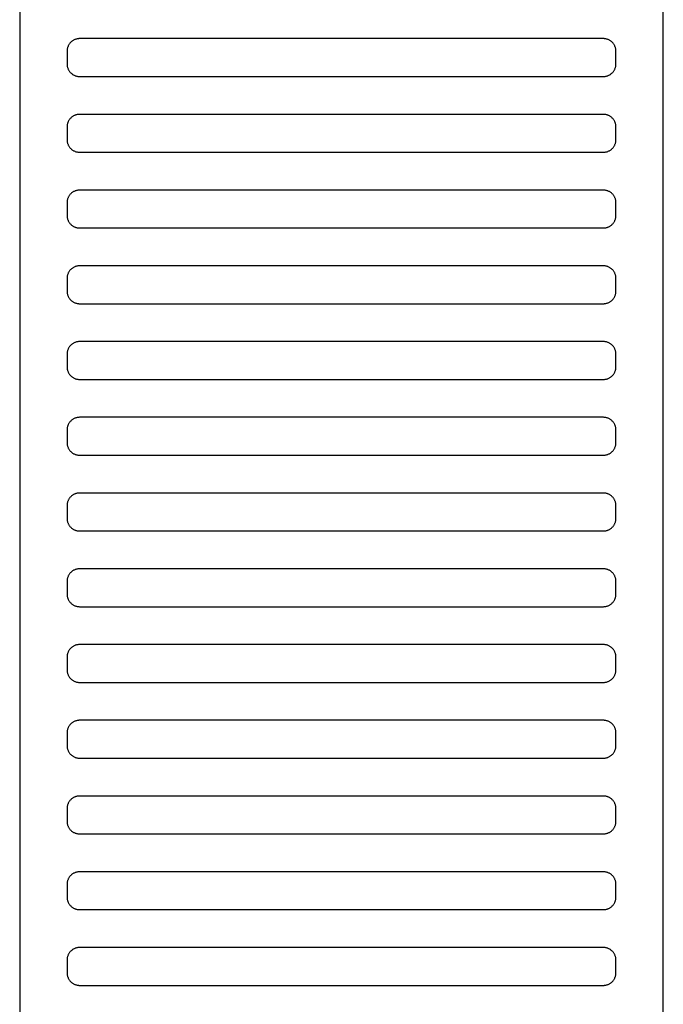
# Model space of a CAD drawing. Header units: millimetres. Extents: x -32221 to 212500, y 31663 to 93766.
# Tile 91 of 256: x 26523 to 26625, y 46878 to 47034. Entities that reach past the tile are written whole.
import ezdxf

# ---------------------------------------------------------------- set-up
doc = ezdxf.new("R2010")
doc.units = ezdxf.units.MM
doc.layers.add('Wyposazenie', color=250, linetype='Continuous')

msp = doc.modelspace()

# ---------------------------------------------------------------- linework, layer by layer
at = {"layer": 'Wyposazenie'}
for points in [[(26624.827, 45814.742), (26624.827, 47329.701), (26522.827, 47329.701), (26522.827, 45814.742)], [(26615.327, 47024.701), (26615.43, 47024.704), (26615.531, 47024.712), (26615.631, 47024.724), (26615.73, 47024.742), (26615.827, 47024.764), (26615.921, 47024.791), (26616.014, 47024.823), (26616.105, 47024.859), (26616.194, 47024.899), (26616.28, 47024.943), (26616.364, 47024.991), (26616.445, 47025.043), (26616.523, 47025.099), (26616.599, 47025.158), (26616.671, 47025.221), (26616.741, 47025.288), (26616.807, 47025.357), (26616.87, 47025.43), (26616.929, 47025.505), (26616.985, 47025.584), (26617.037, 47025.665), (26617.085, 47025.749), (26617.13, 47025.835), (26617.17, 47025.923), (26617.206, 47026.014), (26617.237, 47026.107), (26617.264, 47026.202), (26617.286, 47026.299), (26617.304, 47026.397), (26617.317, 47026.497), (26617.324, 47026.599), (26617.327, 47026.701), (26617.327, 47028.701), (26617.324, 47028.804), (26617.317, 47028.906), (26617.304, 47029.006), (26617.286, 47029.104), (26617.264, 47029.201), (26617.237, 47029.296), (26617.206, 47029.389), (26617.17, 47029.479), (26617.13, 47029.568), (26617.085, 47029.654), (26617.037, 47029.738), (26616.985, 47029.819), (26616.929, 47029.898), (26616.87, 47029.973), (26616.807, 47030.046), (26616.741, 47030.115), (26616.671, 47030.181), (26616.599, 47030.244), (26616.523, 47030.304), (26616.445, 47030.36), (26616.364, 47030.412), (26616.28, 47030.46), (26616.194, 47030.504), (26616.105, 47030.544), (26616.014, 47030.58), (26615.921, 47030.611), (26615.827, 47030.638), (26615.73, 47030.661), (26615.631, 47030.678), (26615.531, 47030.691), (26615.43, 47030.699), (26615.327, 47030.701), (26532.327, 47030.701), (26532.224, 47030.699), (26532.123, 47030.691), (26532.023, 47030.678), (26531.924, 47030.661), (26531.828, 47030.638), (26531.733, 47030.611), (26531.64, 47030.58), (26531.549, 47030.544), (26531.46, 47030.504), (26531.374, 47030.46), (26531.29, 47030.412), (26531.209, 47030.36), (26531.131, 47030.304), (26531.055, 47030.244), (26530.983, 47030.181), (26530.913, 47030.115), (26530.847, 47030.046), (26530.784, 47029.973), (26530.725, 47029.898), (26530.669, 47029.819), (26530.617, 47029.738), (26530.569, 47029.654), (26530.524, 47029.568), (26530.484, 47029.479), (26530.448, 47029.389), (26530.417, 47029.296), (26530.39, 47029.201), (26530.368, 47029.104), (26530.35, 47029.006), (26530.337, 47028.906), (26530.33, 47028.804), (26530.327, 47028.701), (26530.327, 47026.701), (26530.33, 47026.599), (26530.337, 47026.497), (26530.35, 47026.397), (26530.368, 47026.299), (26530.39, 47026.202), (26530.417, 47026.107), (26530.448, 47026.014), (26530.484, 47025.923), (26530.524, 47025.835), (26530.569, 47025.749), (26530.617, 47025.665), (26530.669, 47025.584), (26530.725, 47025.505), (26530.784, 47025.43), (26530.847, 47025.357), (26530.913, 47025.288), (26530.983, 47025.221), (26531.055, 47025.158), (26531.131, 47025.099), (26531.209, 47025.043), (26531.29, 47024.991), (26531.374, 47024.943), (26531.46, 47024.899), (26531.549, 47024.859), (26531.64, 47024.823), (26531.733, 47024.791), (26531.828, 47024.764), (26531.924, 47024.742), (26532.023, 47024.724), (26532.123, 47024.712), (26532.224, 47024.704), (26532.327, 47024.701)], [(26615.327, 47012.701), (26615.43, 47012.704), (26615.531, 47012.712), (26615.631, 47012.724), (26615.73, 47012.742), (26615.827, 47012.764), (26615.921, 47012.791), (26616.014, 47012.823), (26616.105, 47012.859), (26616.194, 47012.899), (26616.28, 47012.943), (26616.364, 47012.991), (26616.445, 47013.043), (26616.523, 47013.099), (26616.599, 47013.158), (26616.671, 47013.221), (26616.741, 47013.288), (26616.807, 47013.357), (26616.87, 47013.43), (26616.929, 47013.505), (26616.985, 47013.584), (26617.037, 47013.665), (26617.085, 47013.749), (26617.13, 47013.835), (26617.17, 47013.923), (26617.206, 47014.014), (26617.237, 47014.107), (26617.264, 47014.202), (26617.286, 47014.299), (26617.304, 47014.397), (26617.317, 47014.497), (26617.324, 47014.599), (26617.327, 47014.701), (26617.327, 47016.701), (26617.324, 47016.804), (26617.317, 47016.906), (26617.304, 47017.006), (26617.286, 47017.104), (26617.264, 47017.201), (26617.237, 47017.296), (26617.206, 47017.389), (26617.17, 47017.479), (26617.13, 47017.568), (26617.085, 47017.654), (26617.037, 47017.738), (26616.985, 47017.819), (26616.929, 47017.898), (26616.87, 47017.973), (26616.807, 47018.046), (26616.741, 47018.115), (26616.671, 47018.181), (26616.599, 47018.244), (26616.523, 47018.304), (26616.445, 47018.36), (26616.364, 47018.412), (26616.28, 47018.46), (26616.194, 47018.504), (26616.105, 47018.544), (26616.014, 47018.58), (26615.921, 47018.611), (26615.827, 47018.638), (26615.73, 47018.661), (26615.631, 47018.678), (26615.531, 47018.691), (26615.43, 47018.699), (26615.327, 47018.701), (26532.327, 47018.701), (26532.224, 47018.699), (26532.123, 47018.691), (26532.023, 47018.678), (26531.924, 47018.661), (26531.828, 47018.638), (26531.733, 47018.611), (26531.64, 47018.58), (26531.549, 47018.544), (26531.46, 47018.504), (26531.374, 47018.46), (26531.29, 47018.412), (26531.209, 47018.36), (26531.131, 47018.304), (26531.055, 47018.244), (26530.983, 47018.181), (26530.913, 47018.115), (26530.847, 47018.046), (26530.784, 47017.973), (26530.725, 47017.898), (26530.669, 47017.819), (26530.617, 47017.738), (26530.569, 47017.654), (26530.524, 47017.568), (26530.484, 47017.479), (26530.448, 47017.389), (26530.417, 47017.296), (26530.39, 47017.201), (26530.368, 47017.104), (26530.35, 47017.006), (26530.337, 47016.906), (26530.33, 47016.804), (26530.327, 47016.701), (26530.327, 47014.701), (26530.33, 47014.599), (26530.337, 47014.497), (26530.35, 47014.397), (26530.368, 47014.299), (26530.39, 47014.202), (26530.417, 47014.107), (26530.448, 47014.014), (26530.484, 47013.923), (26530.524, 47013.835), (26530.569, 47013.749), (26530.617, 47013.665), (26530.669, 47013.584), (26530.725, 47013.505), (26530.784, 47013.43), (26530.847, 47013.357), (26530.913, 47013.288), (26530.983, 47013.221), (26531.055, 47013.158), (26531.131, 47013.099), (26531.209, 47013.043), (26531.29, 47012.991), (26531.374, 47012.943), (26531.46, 47012.899), (26531.549, 47012.859), (26531.64, 47012.823), (26531.733, 47012.791), (26531.828, 47012.764), (26531.924, 47012.742), (26532.023, 47012.724), (26532.123, 47012.712), (26532.224, 47012.704), (26532.327, 47012.701)], [(26615.327, 47000.701), (26615.43, 47000.704), (26615.531, 47000.712), (26615.631, 47000.724), (26615.73, 47000.742), (26615.827, 47000.764), (26615.921, 47000.791), (26616.014, 47000.823), (26616.105, 47000.859), (26616.194, 47000.899), (26616.28, 47000.943), (26616.364, 47000.991), (26616.445, 47001.043), (26616.523, 47001.099), (26616.599, 47001.158), (26616.671, 47001.221), (26616.741, 47001.288), (26616.807, 47001.357), (26616.87, 47001.43), (26616.929, 47001.505), (26616.985, 47001.584), (26617.037, 47001.665), (26617.085, 47001.749), (26617.13, 47001.835), (26617.17, 47001.923), (26617.206, 47002.014), (26617.237, 47002.107), (26617.264, 47002.202), (26617.286, 47002.299), (26617.304, 47002.397), (26617.317, 47002.497), (26617.324, 47002.599), (26617.327, 47002.701), (26617.327, 47004.701), (26617.324, 47004.804), (26617.317, 47004.906), (26617.304, 47005.006), (26617.286, 47005.104), (26617.264, 47005.201), (26617.237, 47005.296), (26617.206, 47005.389), (26617.17, 47005.479), (26617.13, 47005.568), (26617.085, 47005.654), (26617.037, 47005.738), (26616.985, 47005.819), (26616.929, 47005.898), (26616.87, 47005.973), (26616.807, 47006.046), (26616.741, 47006.115), (26616.671, 47006.181), (26616.599, 47006.244), (26616.523, 47006.304), (26616.445, 47006.36), (26616.364, 47006.412), (26616.28, 47006.46), (26616.194, 47006.504), (26616.105, 47006.544), (26616.014, 47006.58), (26615.921, 47006.611), (26615.827, 47006.638), (26615.73, 47006.661), (26615.631, 47006.678), (26615.531, 47006.691), (26615.43, 47006.699), (26615.327, 47006.701), (26532.327, 47006.701), (26532.224, 47006.699), (26532.123, 47006.691), (26532.023, 47006.678), (26531.924, 47006.661), (26531.828, 47006.638), (26531.733, 47006.611), (26531.64, 47006.58), (26531.549, 47006.544), (26531.46, 47006.504), (26531.374, 47006.46), (26531.29, 47006.412), (26531.209, 47006.36), (26531.131, 47006.304), (26531.055, 47006.244), (26530.983, 47006.181), (26530.913, 47006.115), (26530.847, 47006.046), (26530.784, 47005.973), (26530.725, 47005.898), (26530.669, 47005.819), (26530.617, 47005.738), (26530.569, 47005.654), (26530.524, 47005.568), (26530.484, 47005.479), (26530.448, 47005.389), (26530.417, 47005.296), (26530.39, 47005.201), (26530.368, 47005.104), (26530.35, 47005.006), (26530.337, 47004.906), (26530.33, 47004.804), (26530.327, 47004.701), (26530.327, 47002.701), (26530.33, 47002.599), (26530.337, 47002.497), (26530.35, 47002.397), (26530.368, 47002.299), (26530.39, 47002.202), (26530.417, 47002.107), (26530.448, 47002.014), (26530.484, 47001.923), (26530.524, 47001.835), (26530.569, 47001.749), (26530.617, 47001.665), (26530.669, 47001.584), (26530.725, 47001.505), (26530.784, 47001.43), (26530.847, 47001.357), (26530.913, 47001.288), (26530.983, 47001.221), (26531.055, 47001.158), (26531.131, 47001.099), (26531.209, 47001.043), (26531.29, 47000.991), (26531.374, 47000.943), (26531.46, 47000.899), (26531.549, 47000.859), (26531.64, 47000.823), (26531.733, 47000.791), (26531.828, 47000.764), (26531.924, 47000.742), (26532.023, 47000.724), (26532.123, 47000.712), (26532.224, 47000.704), (26532.327, 47000.701)], [(26615.327, 46988.701), (26615.43, 46988.704), (26615.531, 46988.712), (26615.631, 46988.724), (26615.73, 46988.742), (26615.827, 46988.764), (26615.921, 46988.791), (26616.014, 46988.823), (26616.105, 46988.859), (26616.194, 46988.899), (26616.28, 46988.943), (26616.364, 46988.991), (26616.445, 46989.043), (26616.523, 46989.099), (26616.599, 46989.158), (26616.671, 46989.221), (26616.741, 46989.288), (26616.807, 46989.357), (26616.87, 46989.43), (26616.929, 46989.505), (26616.985, 46989.584), (26617.037, 46989.665), (26617.085, 46989.749), (26617.13, 46989.835), (26617.17, 46989.923), (26617.206, 46990.014), (26617.237, 46990.107), (26617.264, 46990.202), (26617.286, 46990.299), (26617.304, 46990.397), (26617.317, 46990.497), (26617.324, 46990.599), (26617.327, 46990.701), (26617.327, 46992.701), (26617.324, 46992.804), (26617.317, 46992.906), (26617.304, 46993.006), (26617.286, 46993.104), (26617.264, 46993.201), (26617.237, 46993.296), (26617.206, 46993.389), (26617.17, 46993.479), (26617.13, 46993.568), (26617.085, 46993.654), (26617.037, 46993.738), (26616.985, 46993.819), (26616.929, 46993.898), (26616.87, 46993.973), (26616.807, 46994.046), (26616.741, 46994.115), (26616.671, 46994.181), (26616.599, 46994.244), (26616.523, 46994.304), (26616.445, 46994.36), (26616.364, 46994.412), (26616.28, 46994.46), (26616.194, 46994.504), (26616.105, 46994.544), (26616.014, 46994.58), (26615.921, 46994.611), (26615.827, 46994.638), (26615.73, 46994.661), (26615.631, 46994.678), (26615.531, 46994.691), (26615.43, 46994.699), (26615.327, 46994.701), (26532.327, 46994.701), (26532.224, 46994.699), (26532.123, 46994.691), (26532.023, 46994.678), (26531.924, 46994.661), (26531.828, 46994.638), (26531.733, 46994.611), (26531.64, 46994.58), (26531.549, 46994.544), (26531.46, 46994.504), (26531.374, 46994.46), (26531.29, 46994.412), (26531.209, 46994.36), (26531.131, 46994.304), (26531.055, 46994.244), (26530.983, 46994.181), (26530.913, 46994.115), (26530.847, 46994.046), (26530.784, 46993.973), (26530.725, 46993.898), (26530.669, 46993.819), (26530.617, 46993.738), (26530.569, 46993.654), (26530.524, 46993.568), (26530.484, 46993.479), (26530.448, 46993.389), (26530.417, 46993.296), (26530.39, 46993.201), (26530.368, 46993.104), (26530.35, 46993.006), (26530.337, 46992.906), (26530.33, 46992.804), (26530.327, 46992.701), (26530.327, 46990.701), (26530.33, 46990.599), (26530.337, 46990.497), (26530.35, 46990.397), (26530.368, 46990.299), (26530.39, 46990.202), (26530.417, 46990.107), (26530.448, 46990.014), (26530.484, 46989.923), (26530.524, 46989.835), (26530.569, 46989.749), (26530.617, 46989.665), (26530.669, 46989.584), (26530.725, 46989.505), (26530.784, 46989.43), (26530.847, 46989.357), (26530.913, 46989.288), (26530.983, 46989.221), (26531.055, 46989.158), (26531.131, 46989.099), (26531.209, 46989.043), (26531.29, 46988.991), (26531.374, 46988.943), (26531.46, 46988.899), (26531.549, 46988.859), (26531.64, 46988.823), (26531.733, 46988.791), (26531.828, 46988.764), (26531.924, 46988.742), (26532.023, 46988.724), (26532.123, 46988.712), (26532.224, 46988.704), (26532.327, 46988.701)], [(26615.327, 46976.701), (26615.43, 46976.704), (26615.531, 46976.712), (26615.631, 46976.724), (26615.73, 46976.742), (26615.827, 46976.764), (26615.921, 46976.791), (26616.014, 46976.823), (26616.105, 46976.859), (26616.194, 46976.899), (26616.28, 46976.943), (26616.364, 46976.991), (26616.445, 46977.043), (26616.523, 46977.099), (26616.599, 46977.158), (26616.671, 46977.221), (26616.741, 46977.288), (26616.807, 46977.357), (26616.87, 46977.43), (26616.929, 46977.505), (26616.985, 46977.584), (26617.037, 46977.665), (26617.085, 46977.749), (26617.13, 46977.835), (26617.17, 46977.923), (26617.206, 46978.014), (26617.237, 46978.107), (26617.264, 46978.202), (26617.286, 46978.299), (26617.304, 46978.397), (26617.317, 46978.497), (26617.324, 46978.599), (26617.327, 46978.701), (26617.327, 46980.701), (26617.324, 46980.804), (26617.317, 46980.906), (26617.304, 46981.006), (26617.286, 46981.104), (26617.264, 46981.201), (26617.237, 46981.296), (26617.206, 46981.389), (26617.17, 46981.479), (26617.13, 46981.568), (26617.085, 46981.654), (26617.037, 46981.738), (26616.985, 46981.819), (26616.929, 46981.898), (26616.87, 46981.973), (26616.807, 46982.046), (26616.741, 46982.115), (26616.671, 46982.181), (26616.599, 46982.244), (26616.523, 46982.304), (26616.445, 46982.36), (26616.364, 46982.412), (26616.28, 46982.46), (26616.194, 46982.504), (26616.105, 46982.544), (26616.014, 46982.58), (26615.921, 46982.611), (26615.827, 46982.638), (26615.73, 46982.661), (26615.631, 46982.678), (26615.531, 46982.691), (26615.43, 46982.699), (26615.327, 46982.701), (26532.327, 46982.701), (26532.224, 46982.699), (26532.123, 46982.691), (26532.023, 46982.678), (26531.924, 46982.661), (26531.828, 46982.638), (26531.733, 46982.611), (26531.64, 46982.58), (26531.549, 46982.544), (26531.46, 46982.504), (26531.374, 46982.46), (26531.29, 46982.412), (26531.209, 46982.36), (26531.131, 46982.304), (26531.055, 46982.244), (26530.983, 46982.181), (26530.913, 46982.115), (26530.847, 46982.046), (26530.784, 46981.973), (26530.725, 46981.898), (26530.669, 46981.819), (26530.617, 46981.738), (26530.569, 46981.654), (26530.524, 46981.568), (26530.484, 46981.479), (26530.448, 46981.389), (26530.417, 46981.296), (26530.39, 46981.201), (26530.368, 46981.104), (26530.35, 46981.006), (26530.337, 46980.906), (26530.33, 46980.804), (26530.327, 46980.701), (26530.327, 46978.701), (26530.33, 46978.599), (26530.337, 46978.497), (26530.35, 46978.397), (26530.368, 46978.299), (26530.39, 46978.202), (26530.417, 46978.107), (26530.448, 46978.014), (26530.484, 46977.923), (26530.524, 46977.835), (26530.569, 46977.749), (26530.617, 46977.665), (26530.669, 46977.584), (26530.725, 46977.505), (26530.784, 46977.43), (26530.847, 46977.357), (26530.913, 46977.288), (26530.983, 46977.221), (26531.055, 46977.158), (26531.131, 46977.099), (26531.209, 46977.043), (26531.29, 46976.991), (26531.374, 46976.943), (26531.46, 46976.899), (26531.549, 46976.859), (26531.64, 46976.823), (26531.733, 46976.791), (26531.828, 46976.764), (26531.924, 46976.742), (26532.023, 46976.724), (26532.123, 46976.712), (26532.224, 46976.704), (26532.327, 46976.701)], [(26615.327, 46964.701), (26615.43, 46964.704), (26615.531, 46964.712), (26615.631, 46964.724), (26615.73, 46964.742), (26615.827, 46964.764), (26615.921, 46964.791), (26616.014, 46964.823), (26616.105, 46964.859), (26616.194, 46964.899), (26616.28, 46964.943), (26616.364, 46964.991), (26616.445, 46965.043), (26616.523, 46965.099), (26616.599, 46965.158), (26616.671, 46965.221), (26616.741, 46965.288), (26616.807, 46965.357), (26616.87, 46965.43), (26616.929, 46965.505), (26616.985, 46965.584), (26617.037, 46965.665), (26617.085, 46965.749), (26617.13, 46965.835), (26617.17, 46965.923), (26617.206, 46966.014), (26617.237, 46966.107), (26617.264, 46966.202), (26617.286, 46966.299), (26617.304, 46966.397), (26617.317, 46966.497), (26617.324, 46966.599), (26617.327, 46966.701), (26617.327, 46968.701), (26617.324, 46968.804), (26617.317, 46968.906), (26617.304, 46969.006), (26617.286, 46969.104), (26617.264, 46969.201), (26617.237, 46969.296), (26617.206, 46969.389), (26617.17, 46969.479), (26617.13, 46969.568), (26617.085, 46969.654), (26617.037, 46969.738), (26616.985, 46969.819), (26616.929, 46969.898), (26616.87, 46969.973), (26616.807, 46970.046), (26616.741, 46970.115), (26616.671, 46970.181), (26616.599, 46970.244), (26616.523, 46970.304), (26616.445, 46970.36), (26616.364, 46970.412), (26616.28, 46970.46), (26616.194, 46970.504), (26616.105, 46970.544), (26616.014, 46970.58), (26615.921, 46970.611), (26615.827, 46970.638), (26615.73, 46970.661), (26615.631, 46970.678), (26615.531, 46970.691), (26615.43, 46970.699), (26615.327, 46970.701), (26532.327, 46970.701), (26532.224, 46970.699), (26532.123, 46970.691), (26532.023, 46970.678), (26531.924, 46970.661), (26531.828, 46970.638), (26531.733, 46970.611), (26531.64, 46970.58), (26531.549, 46970.544), (26531.46, 46970.504), (26531.374, 46970.46), (26531.29, 46970.412), (26531.209, 46970.36), (26531.131, 46970.304), (26531.055, 46970.244), (26530.983, 46970.181), (26530.913, 46970.115), (26530.847, 46970.046), (26530.784, 46969.973), (26530.725, 46969.898), (26530.669, 46969.819), (26530.617, 46969.738), (26530.569, 46969.654), (26530.524, 46969.568), (26530.484, 46969.479), (26530.448, 46969.389), (26530.417, 46969.296), (26530.39, 46969.201), (26530.368, 46969.104), (26530.35, 46969.006), (26530.337, 46968.906), (26530.33, 46968.804), (26530.327, 46968.701), (26530.327, 46966.701), (26530.33, 46966.599), (26530.337, 46966.497), (26530.35, 46966.397), (26530.368, 46966.299), (26530.39, 46966.202), (26530.417, 46966.107), (26530.448, 46966.014), (26530.484, 46965.923), (26530.524, 46965.835), (26530.569, 46965.749), (26530.617, 46965.665), (26530.669, 46965.584), (26530.725, 46965.505), (26530.784, 46965.43), (26530.847, 46965.357), (26530.913, 46965.288), (26530.983, 46965.221), (26531.055, 46965.158), (26531.131, 46965.099), (26531.209, 46965.043), (26531.29, 46964.991), (26531.374, 46964.943), (26531.46, 46964.899), (26531.549, 46964.859), (26531.64, 46964.823), (26531.733, 46964.791), (26531.828, 46964.764), (26531.924, 46964.742), (26532.023, 46964.724), (26532.123, 46964.712), (26532.224, 46964.704), (26532.327, 46964.701)], [(26615.327, 46952.701), (26615.43, 46952.704), (26615.531, 46952.712), (26615.631, 46952.724), (26615.73, 46952.742), (26615.827, 46952.764), (26615.921, 46952.791), (26616.014, 46952.823), (26616.105, 46952.859), (26616.194, 46952.899), (26616.28, 46952.943), (26616.364, 46952.991), (26616.445, 46953.043), (26616.523, 46953.099), (26616.599, 46953.158), (26616.671, 46953.221), (26616.741, 46953.288), (26616.807, 46953.357), (26616.87, 46953.43), (26616.929, 46953.505), (26616.985, 46953.584), (26617.037, 46953.665), (26617.085, 46953.749), (26617.13, 46953.835), (26617.17, 46953.923), (26617.206, 46954.014), (26617.237, 46954.107), (26617.264, 46954.202), (26617.286, 46954.299), (26617.304, 46954.397), (26617.317, 46954.497), (26617.324, 46954.599), (26617.327, 46954.701), (26617.327, 46956.701), (26617.324, 46956.804), (26617.317, 46956.906), (26617.304, 46957.006), (26617.286, 46957.104), (26617.264, 46957.201), (26617.237, 46957.296), (26617.206, 46957.389), (26617.17, 46957.479), (26617.13, 46957.568), (26617.085, 46957.654), (26617.037, 46957.738), (26616.985, 46957.819), (26616.929, 46957.898), (26616.87, 46957.973), (26616.807, 46958.046), (26616.741, 46958.115), (26616.671, 46958.181), (26616.599, 46958.244), (26616.523, 46958.304), (26616.445, 46958.36), (26616.364, 46958.412), (26616.28, 46958.46), (26616.194, 46958.504), (26616.105, 46958.544), (26616.014, 46958.58), (26615.921, 46958.611), (26615.827, 46958.638), (26615.73, 46958.661), (26615.631, 46958.678), (26615.531, 46958.691), (26615.43, 46958.699), (26615.327, 46958.701), (26532.327, 46958.701), (26532.224, 46958.699), (26532.123, 46958.691), (26532.023, 46958.678), (26531.924, 46958.661), (26531.828, 46958.638), (26531.733, 46958.611), (26531.64, 46958.58), (26531.549, 46958.544), (26531.46, 46958.504), (26531.374, 46958.46), (26531.29, 46958.412), (26531.209, 46958.36), (26531.131, 46958.304), (26531.055, 46958.244), (26530.983, 46958.181), (26530.913, 46958.115), (26530.847, 46958.046), (26530.784, 46957.973), (26530.725, 46957.898), (26530.669, 46957.819), (26530.617, 46957.738), (26530.569, 46957.654), (26530.524, 46957.568), (26530.484, 46957.479), (26530.448, 46957.389), (26530.417, 46957.296), (26530.39, 46957.201), (26530.368, 46957.104), (26530.35, 46957.006), (26530.337, 46956.906), (26530.33, 46956.804), (26530.327, 46956.701), (26530.327, 46954.701), (26530.33, 46954.599), (26530.337, 46954.497), (26530.35, 46954.397), (26530.368, 46954.299), (26530.39, 46954.202), (26530.417, 46954.107), (26530.448, 46954.014), (26530.484, 46953.923), (26530.524, 46953.835), (26530.569, 46953.749), (26530.617, 46953.665), (26530.669, 46953.584), (26530.725, 46953.505), (26530.784, 46953.43), (26530.847, 46953.357), (26530.913, 46953.288), (26530.983, 46953.221), (26531.055, 46953.158), (26531.131, 46953.099), (26531.209, 46953.043), (26531.29, 46952.991), (26531.374, 46952.943), (26531.46, 46952.899), (26531.549, 46952.859), (26531.64, 46952.823), (26531.733, 46952.791), (26531.828, 46952.764), (26531.924, 46952.742), (26532.023, 46952.724), (26532.123, 46952.712), (26532.224, 46952.704), (26532.327, 46952.701)], [(26615.327, 46940.701), (26615.43, 46940.704), (26615.531, 46940.712), (26615.631, 46940.724), (26615.73, 46940.742), (26615.827, 46940.764), (26615.921, 46940.791), (26616.014, 46940.823), (26616.105, 46940.859), (26616.194, 46940.899), (26616.28, 46940.943), (26616.364, 46940.991), (26616.445, 46941.043), (26616.523, 46941.099), (26616.599, 46941.158), (26616.671, 46941.221), (26616.741, 46941.288), (26616.807, 46941.357), (26616.87, 46941.43), (26616.929, 46941.505), (26616.985, 46941.584), (26617.037, 46941.665), (26617.085, 46941.749), (26617.13, 46941.835), (26617.17, 46941.923), (26617.206, 46942.014), (26617.237, 46942.107), (26617.264, 46942.202), (26617.286, 46942.299), (26617.304, 46942.397), (26617.317, 46942.497), (26617.324, 46942.599), (26617.327, 46942.701), (26617.327, 46944.701), (26617.324, 46944.804), (26617.317, 46944.906), (26617.304, 46945.006), (26617.286, 46945.104), (26617.264, 46945.201), (26617.237, 46945.296), (26617.206, 46945.389), (26617.17, 46945.479), (26617.13, 46945.568), (26617.085, 46945.654), (26617.037, 46945.738), (26616.985, 46945.819), (26616.929, 46945.898), (26616.87, 46945.973), (26616.807, 46946.046), (26616.741, 46946.115), (26616.671, 46946.181), (26616.599, 46946.244), (26616.523, 46946.304), (26616.445, 46946.36), (26616.364, 46946.412), (26616.28, 46946.46), (26616.194, 46946.504), (26616.105, 46946.544), (26616.014, 46946.58), (26615.921, 46946.611), (26615.827, 46946.638), (26615.73, 46946.661), (26615.631, 46946.678), (26615.531, 46946.691), (26615.43, 46946.699), (26615.327, 46946.701), (26532.327, 46946.701), (26532.224, 46946.699), (26532.123, 46946.691), (26532.023, 46946.678), (26531.924, 46946.661), (26531.828, 46946.638), (26531.733, 46946.611), (26531.64, 46946.58), (26531.549, 46946.544), (26531.46, 46946.504), (26531.374, 46946.46), (26531.29, 46946.412), (26531.209, 46946.36), (26531.131, 46946.304), (26531.055, 46946.244), (26530.983, 46946.181), (26530.913, 46946.115), (26530.847, 46946.046), (26530.784, 46945.973), (26530.725, 46945.898), (26530.669, 46945.819), (26530.617, 46945.738), (26530.569, 46945.654), (26530.524, 46945.568), (26530.484, 46945.479), (26530.448, 46945.389), (26530.417, 46945.296), (26530.39, 46945.201), (26530.368, 46945.104), (26530.35, 46945.006), (26530.337, 46944.906), (26530.33, 46944.804), (26530.327, 46944.701), (26530.327, 46942.701), (26530.33, 46942.599), (26530.337, 46942.497), (26530.35, 46942.397), (26530.368, 46942.299), (26530.39, 46942.202), (26530.417, 46942.107), (26530.448, 46942.014), (26530.484, 46941.923), (26530.524, 46941.835), (26530.569, 46941.749), (26530.617, 46941.665), (26530.669, 46941.584), (26530.725, 46941.505), (26530.784, 46941.43), (26530.847, 46941.357), (26530.913, 46941.288), (26530.983, 46941.221), (26531.055, 46941.158), (26531.131, 46941.099), (26531.209, 46941.043), (26531.29, 46940.991), (26531.374, 46940.943), (26531.46, 46940.899), (26531.549, 46940.859), (26531.64, 46940.823), (26531.733, 46940.791), (26531.828, 46940.764), (26531.924, 46940.742), (26532.023, 46940.724), (26532.123, 46940.712), (26532.224, 46940.704), (26532.327, 46940.701)], [(26615.327, 46940.701), (26615.43, 46940.704), (26615.531, 46940.712), (26615.631, 46940.724), (26615.73, 46940.742), (26615.827, 46940.764), (26615.921, 46940.791), (26616.014, 46940.823), (26616.105, 46940.859), (26616.194, 46940.899), (26616.28, 46940.943), (26616.364, 46940.991), (26616.445, 46941.043), (26616.523, 46941.099), (26616.599, 46941.158), (26616.671, 46941.221), (26616.741, 46941.288), (26616.807, 46941.357), (26616.87, 46941.43), (26616.929, 46941.505), (26616.985, 46941.584), (26617.037, 46941.665), (26617.085, 46941.749), (26617.13, 46941.835), (26617.17, 46941.923), (26617.206, 46942.014), (26617.237, 46942.107), (26617.264, 46942.202), (26617.286, 46942.299), (26617.304, 46942.397), (26617.317, 46942.497), (26617.324, 46942.599), (26617.327, 46942.701), (26617.327, 46944.701), (26617.324, 46944.804), (26617.317, 46944.906), (26617.304, 46945.006), (26617.286, 46945.104), (26617.264, 46945.201), (26617.237, 46945.296), (26617.206, 46945.389), (26617.17, 46945.479), (26617.13, 46945.568), (26617.085, 46945.654), (26617.037, 46945.738), (26616.985, 46945.819), (26616.929, 46945.898), (26616.87, 46945.973), (26616.807, 46946.046), (26616.741, 46946.115), (26616.671, 46946.181), (26616.599, 46946.244), (26616.523, 46946.304), (26616.445, 46946.36), (26616.364, 46946.412), (26616.28, 46946.46), (26616.194, 46946.504), (26616.105, 46946.544), (26616.014, 46946.58), (26615.921, 46946.611), (26615.827, 46946.638), (26615.73, 46946.661), (26615.631, 46946.678), (26615.531, 46946.691), (26615.43, 46946.699), (26615.327, 46946.701), (26532.327, 46946.701), (26532.224, 46946.699), (26532.123, 46946.691), (26532.023, 46946.678), (26531.924, 46946.661), (26531.828, 46946.638), (26531.733, 46946.611), (26531.64, 46946.58), (26531.549, 46946.544), (26531.46, 46946.504), (26531.374, 46946.46), (26531.29, 46946.412), (26531.209, 46946.36), (26531.131, 46946.304), (26531.055, 46946.244), (26530.983, 46946.181), (26530.913, 46946.115), (26530.847, 46946.046), (26530.784, 46945.973), (26530.725, 46945.898), (26530.669, 46945.819), (26530.617, 46945.738), (26530.569, 46945.654), (26530.524, 46945.568), (26530.484, 46945.479), (26530.448, 46945.389), (26530.417, 46945.296), (26530.39, 46945.201), (26530.368, 46945.104), (26530.35, 46945.006), (26530.337, 46944.906), (26530.33, 46944.804), (26530.327, 46944.701), (26530.327, 46942.701), (26530.33, 46942.599), (26530.337, 46942.497), (26530.35, 46942.397), (26530.368, 46942.299), (26530.39, 46942.202), (26530.417, 46942.107), (26530.448, 46942.014), (26530.484, 46941.923), (26530.524, 46941.835), (26530.569, 46941.749), (26530.617, 46941.665), (26530.669, 46941.584), (26530.725, 46941.505), (26530.784, 46941.43), (26530.847, 46941.357), (26530.913, 46941.288), (26530.983, 46941.221), (26531.055, 46941.158), (26531.131, 46941.099), (26531.209, 46941.043), (26531.29, 46940.991), (26531.374, 46940.943), (26531.46, 46940.899), (26531.549, 46940.859), (26531.64, 46940.823), (26531.733, 46940.791), (26531.828, 46940.764), (26531.924, 46940.742), (26532.023, 46940.724), (26532.123, 46940.712), (26532.224, 46940.704), (26532.327, 46940.701)], [(26615.327, 46928.701), (26615.43, 46928.704), (26615.531, 46928.712), (26615.631, 46928.724), (26615.73, 46928.742), (26615.827, 46928.764), (26615.921, 46928.791), (26616.014, 46928.823), (26616.105, 46928.859), (26616.194, 46928.899), (26616.28, 46928.943), (26616.364, 46928.991), (26616.445, 46929.043), (26616.523, 46929.099), (26616.599, 46929.158), (26616.671, 46929.221), (26616.741, 46929.288), (26616.807, 46929.357), (26616.87, 46929.43), (26616.929, 46929.505), (26616.985, 46929.584), (26617.037, 46929.665), (26617.085, 46929.749), (26617.13, 46929.835), (26617.17, 46929.923), (26617.206, 46930.014), (26617.237, 46930.107), (26617.264, 46930.202), (26617.286, 46930.299), (26617.304, 46930.397), (26617.317, 46930.497), (26617.324, 46930.599), (26617.327, 46930.701), (26617.327, 46932.701), (26617.324, 46932.804), (26617.317, 46932.906), (26617.304, 46933.006), (26617.286, 46933.104), (26617.264, 46933.201), (26617.237, 46933.296), (26617.206, 46933.389), (26617.17, 46933.479), (26617.13, 46933.568), (26617.085, 46933.654), (26617.037, 46933.738), (26616.985, 46933.819), (26616.929, 46933.898), (26616.87, 46933.973), (26616.807, 46934.046), (26616.741, 46934.115), (26616.671, 46934.181), (26616.599, 46934.244), (26616.523, 46934.304), (26616.445, 46934.36), (26616.364, 46934.412), (26616.28, 46934.46), (26616.194, 46934.504), (26616.105, 46934.544), (26616.014, 46934.58), (26615.921, 46934.611), (26615.827, 46934.638), (26615.73, 46934.661), (26615.631, 46934.678), (26615.531, 46934.691), (26615.43, 46934.699), (26615.327, 46934.701), (26532.327, 46934.701), (26532.224, 46934.699), (26532.123, 46934.691), (26532.023, 46934.678), (26531.924, 46934.661), (26531.828, 46934.638), (26531.733, 46934.611), (26531.64, 46934.58), (26531.549, 46934.544), (26531.46, 46934.504), (26531.374, 46934.46), (26531.29, 46934.412), (26531.209, 46934.36), (26531.131, 46934.304), (26531.055, 46934.244), (26530.983, 46934.181), (26530.913, 46934.115), (26530.847, 46934.046), (26530.784, 46933.973), (26530.725, 46933.898), (26530.669, 46933.819), (26530.617, 46933.738), (26530.569, 46933.654), (26530.524, 46933.568), (26530.484, 46933.479), (26530.448, 46933.389), (26530.417, 46933.296), (26530.39, 46933.201), (26530.368, 46933.104), (26530.35, 46933.006), (26530.337, 46932.906), (26530.33, 46932.804), (26530.327, 46932.701), (26530.327, 46930.701), (26530.33, 46930.599), (26530.337, 46930.497), (26530.35, 46930.397), (26530.368, 46930.299), (26530.39, 46930.202), (26530.417, 46930.107), (26530.448, 46930.014), (26530.484, 46929.923), (26530.524, 46929.835), (26530.569, 46929.749), (26530.617, 46929.665), (26530.669, 46929.584), (26530.725, 46929.505), (26530.784, 46929.43), (26530.847, 46929.357), (26530.913, 46929.288), (26530.983, 46929.221), (26531.055, 46929.158), (26531.131, 46929.099), (26531.209, 46929.043), (26531.29, 46928.991), (26531.374, 46928.943), (26531.46, 46928.899), (26531.549, 46928.859), (26531.64, 46928.823), (26531.733, 46928.791), (26531.828, 46928.764), (26531.924, 46928.742), (26532.023, 46928.724), (26532.123, 46928.712), (26532.224, 46928.704), (26532.327, 46928.701)], [(26615.327, 46916.701), (26615.43, 46916.704), (26615.531, 46916.712), (26615.631, 46916.724), (26615.73, 46916.742), (26615.827, 46916.764), (26615.921, 46916.791), (26616.014, 46916.823), (26616.105, 46916.859), (26616.194, 46916.899), (26616.28, 46916.943), (26616.364, 46916.991), (26616.445, 46917.043), (26616.523, 46917.099), (26616.599, 46917.158), (26616.671, 46917.221), (26616.741, 46917.288), (26616.807, 46917.357), (26616.87, 46917.43), (26616.929, 46917.505), (26616.985, 46917.584), (26617.037, 46917.665), (26617.085, 46917.749), (26617.13, 46917.835), (26617.17, 46917.923), (26617.206, 46918.014), (26617.237, 46918.107), (26617.264, 46918.202), (26617.286, 46918.299), (26617.304, 46918.397), (26617.317, 46918.497), (26617.324, 46918.599), (26617.327, 46918.701), (26617.327, 46920.701), (26617.324, 46920.804), (26617.317, 46920.906), (26617.304, 46921.006), (26617.286, 46921.104), (26617.264, 46921.201), (26617.237, 46921.296), (26617.206, 46921.389), (26617.17, 46921.479), (26617.13, 46921.568), (26617.085, 46921.654), (26617.037, 46921.738), (26616.985, 46921.819), (26616.929, 46921.898), (26616.87, 46921.973), (26616.807, 46922.046), (26616.741, 46922.115), (26616.671, 46922.181), (26616.599, 46922.244), (26616.523, 46922.304), (26616.445, 46922.36), (26616.364, 46922.412), (26616.28, 46922.46), (26616.194, 46922.504), (26616.105, 46922.544), (26616.014, 46922.58), (26615.921, 46922.611), (26615.827, 46922.638), (26615.73, 46922.661), (26615.631, 46922.678), (26615.531, 46922.691), (26615.43, 46922.699), (26615.327, 46922.701), (26532.327, 46922.701), (26532.224, 46922.699), (26532.123, 46922.691), (26532.023, 46922.678), (26531.924, 46922.661), (26531.828, 46922.638), (26531.733, 46922.611), (26531.64, 46922.58), (26531.549, 46922.544), (26531.46, 46922.504), (26531.374, 46922.46), (26531.29, 46922.412), (26531.209, 46922.36), (26531.131, 46922.304), (26531.055, 46922.244), (26530.983, 46922.181), (26530.913, 46922.115), (26530.847, 46922.046), (26530.784, 46921.973), (26530.725, 46921.898), (26530.669, 46921.819), (26530.617, 46921.738), (26530.569, 46921.654), (26530.524, 46921.568), (26530.484, 46921.479), (26530.448, 46921.389), (26530.417, 46921.296), (26530.39, 46921.201), (26530.368, 46921.104), (26530.35, 46921.006), (26530.337, 46920.906), (26530.33, 46920.804), (26530.327, 46920.701), (26530.327, 46918.701), (26530.33, 46918.599), (26530.337, 46918.497), (26530.35, 46918.397), (26530.368, 46918.299), (26530.39, 46918.202), (26530.417, 46918.107), (26530.448, 46918.014), (26530.484, 46917.923), (26530.524, 46917.835), (26530.569, 46917.749), (26530.617, 46917.665), (26530.669, 46917.584), (26530.725, 46917.505), (26530.784, 46917.43), (26530.847, 46917.357), (26530.913, 46917.288), (26530.983, 46917.221), (26531.055, 46917.158), (26531.131, 46917.099), (26531.209, 46917.043), (26531.29, 46916.991), (26531.374, 46916.943), (26531.46, 46916.899), (26531.549, 46916.859), (26531.64, 46916.823), (26531.733, 46916.791), (26531.828, 46916.764), (26531.924, 46916.742), (26532.023, 46916.724), (26532.123, 46916.712), (26532.224, 46916.704), (26532.327, 46916.701)], [(26615.327, 46904.701), (26615.43, 46904.704), (26615.531, 46904.712), (26615.631, 46904.724), (26615.73, 46904.742), (26615.827, 46904.764), (26615.921, 46904.791), (26616.014, 46904.823), (26616.105, 46904.859), (26616.194, 46904.899), (26616.28, 46904.943), (26616.364, 46904.991), (26616.445, 46905.043), (26616.523, 46905.099), (26616.599, 46905.158), (26616.671, 46905.221), (26616.741, 46905.288), (26616.807, 46905.357), (26616.87, 46905.43), (26616.929, 46905.505), (26616.985, 46905.584), (26617.037, 46905.665), (26617.085, 46905.749), (26617.13, 46905.835), (26617.17, 46905.923), (26617.206, 46906.014), (26617.237, 46906.107), (26617.264, 46906.202), (26617.286, 46906.299), (26617.304, 46906.397), (26617.317, 46906.497), (26617.324, 46906.599), (26617.327, 46906.701), (26617.327, 46908.701), (26617.324, 46908.804), (26617.317, 46908.906), (26617.304, 46909.006), (26617.286, 46909.104), (26617.264, 46909.201), (26617.237, 46909.296), (26617.206, 46909.389), (26617.17, 46909.479), (26617.13, 46909.568), (26617.085, 46909.654), (26617.037, 46909.738), (26616.985, 46909.819), (26616.929, 46909.898), (26616.87, 46909.973), (26616.807, 46910.046), (26616.741, 46910.115), (26616.671, 46910.181), (26616.599, 46910.244), (26616.523, 46910.304), (26616.445, 46910.36), (26616.364, 46910.412), (26616.28, 46910.46), (26616.194, 46910.504), (26616.105, 46910.544), (26616.014, 46910.58), (26615.921, 46910.611), (26615.827, 46910.638), (26615.73, 46910.661), (26615.631, 46910.678), (26615.531, 46910.691), (26615.43, 46910.699), (26615.327, 46910.701), (26532.327, 46910.701), (26532.224, 46910.699), (26532.123, 46910.691), (26532.023, 46910.678), (26531.924, 46910.661), (26531.828, 46910.638), (26531.733, 46910.611), (26531.64, 46910.58), (26531.549, 46910.544), (26531.46, 46910.504), (26531.374, 46910.46), (26531.29, 46910.412), (26531.209, 46910.36), (26531.131, 46910.304), (26531.055, 46910.244), (26530.983, 46910.181), (26530.913, 46910.115), (26530.847, 46910.046), (26530.784, 46909.973), (26530.725, 46909.898), (26530.669, 46909.819), (26530.617, 46909.738), (26530.569, 46909.654), (26530.524, 46909.568), (26530.484, 46909.479), (26530.448, 46909.389), (26530.417, 46909.296), (26530.39, 46909.201), (26530.368, 46909.104), (26530.35, 46909.006), (26530.337, 46908.906), (26530.33, 46908.804), (26530.327, 46908.701), (26530.327, 46906.701), (26530.33, 46906.599), (26530.337, 46906.497), (26530.35, 46906.397), (26530.368, 46906.299), (26530.39, 46906.202), (26530.417, 46906.107), (26530.448, 46906.014), (26530.484, 46905.923), (26530.524, 46905.835), (26530.569, 46905.749), (26530.617, 46905.665), (26530.669, 46905.584), (26530.725, 46905.505), (26530.784, 46905.43), (26530.847, 46905.357), (26530.913, 46905.288), (26530.983, 46905.221), (26531.055, 46905.158), (26531.131, 46905.099), (26531.209, 46905.043), (26531.29, 46904.991), (26531.374, 46904.943), (26531.46, 46904.899), (26531.549, 46904.859), (26531.64, 46904.823), (26531.733, 46904.791), (26531.828, 46904.764), (26531.924, 46904.742), (26532.023, 46904.724), (26532.123, 46904.712), (26532.224, 46904.704), (26532.327, 46904.701)], [(26615.327, 46892.701), (26615.43, 46892.704), (26615.531, 46892.712), (26615.631, 46892.724), (26615.73, 46892.742), (26615.827, 46892.764), (26615.921, 46892.791), (26616.014, 46892.823), (26616.105, 46892.859), (26616.194, 46892.899), (26616.28, 46892.943), (26616.364, 46892.991), (26616.445, 46893.043), (26616.523, 46893.099), (26616.599, 46893.158), (26616.671, 46893.221), (26616.741, 46893.288), (26616.807, 46893.357), (26616.87, 46893.43), (26616.929, 46893.505), (26616.985, 46893.584), (26617.037, 46893.665), (26617.085, 46893.749), (26617.13, 46893.835), (26617.17, 46893.923), (26617.206, 46894.014), (26617.237, 46894.107), (26617.264, 46894.202), (26617.286, 46894.299), (26617.304, 46894.397), (26617.317, 46894.497), (26617.324, 46894.599), (26617.327, 46894.701), (26617.327, 46896.701), (26617.324, 46896.804), (26617.317, 46896.906), (26617.304, 46897.006), (26617.286, 46897.104), (26617.264, 46897.201), (26617.237, 46897.296), (26617.206, 46897.389), (26617.17, 46897.479), (26617.13, 46897.568), (26617.085, 46897.654), (26617.037, 46897.738), (26616.985, 46897.819), (26616.929, 46897.898), (26616.87, 46897.973), (26616.807, 46898.046), (26616.741, 46898.115), (26616.671, 46898.181), (26616.599, 46898.244), (26616.523, 46898.304), (26616.445, 46898.36), (26616.364, 46898.412), (26616.28, 46898.46), (26616.194, 46898.504), (26616.105, 46898.544), (26616.014, 46898.58), (26615.921, 46898.611), (26615.827, 46898.638), (26615.73, 46898.661), (26615.631, 46898.678), (26615.531, 46898.691), (26615.43, 46898.699), (26615.327, 46898.701), (26532.327, 46898.701), (26532.224, 46898.699), (26532.123, 46898.691), (26532.023, 46898.678), (26531.924, 46898.661), (26531.828, 46898.638), (26531.733, 46898.611), (26531.64, 46898.58), (26531.549, 46898.544), (26531.46, 46898.504), (26531.374, 46898.46), (26531.29, 46898.412), (26531.209, 46898.36), (26531.131, 46898.304), (26531.055, 46898.244), (26530.983, 46898.181), (26530.913, 46898.115), (26530.847, 46898.046), (26530.784, 46897.973), (26530.725, 46897.898), (26530.669, 46897.819), (26530.617, 46897.738), (26530.569, 46897.654), (26530.524, 46897.568), (26530.484, 46897.479), (26530.448, 46897.389), (26530.417, 46897.296), (26530.39, 46897.201), (26530.368, 46897.104), (26530.35, 46897.006), (26530.337, 46896.906), (26530.33, 46896.804), (26530.327, 46896.701), (26530.327, 46894.701), (26530.33, 46894.599), (26530.337, 46894.497), (26530.35, 46894.397), (26530.368, 46894.299), (26530.39, 46894.202), (26530.417, 46894.107), (26530.448, 46894.014), (26530.484, 46893.923), (26530.524, 46893.835), (26530.569, 46893.749), (26530.617, 46893.665), (26530.669, 46893.584), (26530.725, 46893.505), (26530.784, 46893.43), (26530.847, 46893.357), (26530.913, 46893.288), (26530.983, 46893.221), (26531.055, 46893.158), (26531.131, 46893.099), (26531.209, 46893.043), (26531.29, 46892.991), (26531.374, 46892.943), (26531.46, 46892.899), (26531.549, 46892.859), (26531.64, 46892.823), (26531.733, 46892.791), (26531.828, 46892.764), (26531.924, 46892.742), (26532.023, 46892.724), (26532.123, 46892.712), (26532.224, 46892.704), (26532.327, 46892.701)], [(26615.327, 46880.701), (26615.43, 46880.704), (26615.531, 46880.712), (26615.631, 46880.724), (26615.73, 46880.742), (26615.827, 46880.764), (26615.921, 46880.791), (26616.014, 46880.823), (26616.105, 46880.859), (26616.194, 46880.899), (26616.28, 46880.943), (26616.364, 46880.991), (26616.445, 46881.043), (26616.523, 46881.099), (26616.599, 46881.158), (26616.671, 46881.221), (26616.741, 46881.288), (26616.807, 46881.357), (26616.87, 46881.43), (26616.929, 46881.505), (26616.985, 46881.584), (26617.037, 46881.665), (26617.085, 46881.749), (26617.13, 46881.835), (26617.17, 46881.923), (26617.206, 46882.014), (26617.237, 46882.107), (26617.264, 46882.202), (26617.286, 46882.299), (26617.304, 46882.397), (26617.317, 46882.497), (26617.324, 46882.599), (26617.327, 46882.701), (26617.327, 46884.701), (26617.324, 46884.804), (26617.317, 46884.906), (26617.304, 46885.006), (26617.286, 46885.104), (26617.264, 46885.201), (26617.237, 46885.296), (26617.206, 46885.389), (26617.17, 46885.479), (26617.13, 46885.568), (26617.085, 46885.654), (26617.037, 46885.738), (26616.985, 46885.819), (26616.929, 46885.898), (26616.87, 46885.973), (26616.807, 46886.046), (26616.741, 46886.115), (26616.671, 46886.181), (26616.599, 46886.244), (26616.523, 46886.304), (26616.445, 46886.36), (26616.364, 46886.412), (26616.28, 46886.46), (26616.194, 46886.504), (26616.105, 46886.544), (26616.014, 46886.58), (26615.921, 46886.611), (26615.827, 46886.638), (26615.73, 46886.661), (26615.631, 46886.678), (26615.531, 46886.691), (26615.43, 46886.699), (26615.327, 46886.701), (26532.327, 46886.701), (26532.224, 46886.699), (26532.123, 46886.691), (26532.023, 46886.678), (26531.924, 46886.661), (26531.828, 46886.638), (26531.733, 46886.611), (26531.64, 46886.58), (26531.549, 46886.544), (26531.46, 46886.504), (26531.374, 46886.46), (26531.29, 46886.412), (26531.209, 46886.36), (26531.131, 46886.304), (26531.055, 46886.244), (26530.983, 46886.181), (26530.913, 46886.115), (26530.847, 46886.046), (26530.784, 46885.973), (26530.725, 46885.898), (26530.669, 46885.819), (26530.617, 46885.738), (26530.569, 46885.654), (26530.524, 46885.568), (26530.484, 46885.479), (26530.448, 46885.389), (26530.417, 46885.296), (26530.39, 46885.201), (26530.368, 46885.104), (26530.35, 46885.006), (26530.337, 46884.906), (26530.33, 46884.804), (26530.327, 46884.701), (26530.327, 46882.701), (26530.33, 46882.599), (26530.337, 46882.497), (26530.35, 46882.397), (26530.368, 46882.299), (26530.39, 46882.202), (26530.417, 46882.107), (26530.448, 46882.014), (26530.484, 46881.923), (26530.524, 46881.835), (26530.569, 46881.749), (26530.617, 46881.665), (26530.669, 46881.584), (26530.725, 46881.505), (26530.784, 46881.43), (26530.847, 46881.357), (26530.913, 46881.288), (26530.983, 46881.221), (26531.055, 46881.158), (26531.131, 46881.099), (26531.209, 46881.043), (26531.29, 46880.991), (26531.374, 46880.943), (26531.46, 46880.899), (26531.549, 46880.859), (26531.64, 46880.823), (26531.733, 46880.791), (26531.828, 46880.764), (26531.924, 46880.742), (26532.023, 46880.724), (26532.123, 46880.712), (26532.224, 46880.704), (26532.327, 46880.701)]]:
    msp.add_lwpolyline(points, close=True, dxfattribs=at)

doc.saveas('drawing.dxf')
